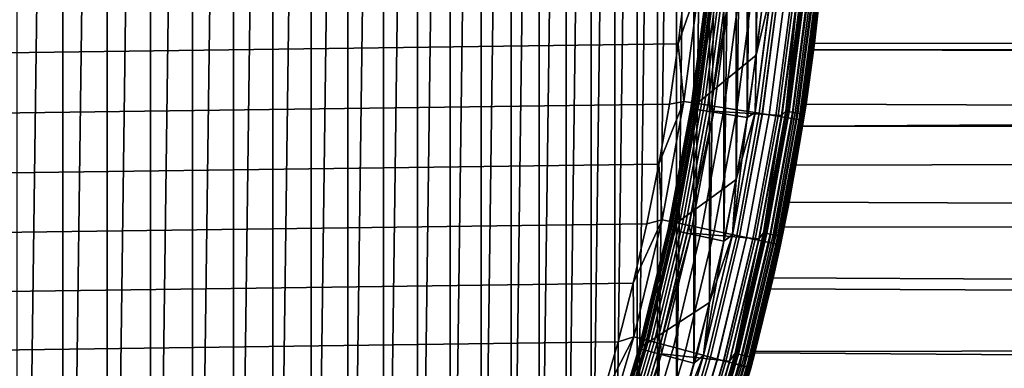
# Model space of a CAD drawing. Header units: metres. Extents: x -22 to 239, y -22 to 22.
# Tile 83 of 256: x 14.27 to 23.02, y -5.57 to -2.47. Entities that reach past the tile are written whole.
import ezdxf

# ---------------------------------------------------------------- set-up
doc = ezdxf.new("R2010")
doc.units = ezdxf.units.M
doc.layers.add('solid_10_151_033_XXX', color=7, linetype='CONTINUOUS')

msp = doc.modelspace()

# ---------------------------------------------------------------- linework, layer by layer
at = {"layer": 'solid_10_151_033_XXX'}
for points in [[(14.245599, -15.429287, 0.8), (14.245575, 15.429309, 0.8), (14.651333, 15.044547, 0.8)], [(14.651355, -15.044525, 0.8), (14.245599, -15.429287, 0.8), (14.651333, 15.044547, 0.8)], [(14.651355, -15.044525, 0.8), (14.651333, 15.044547, 0.8), (15.046642, 14.649181, 0.8)], [(15.046661, -14.649161, 0.8), (14.651355, -15.044525, 0.8), (15.046642, 14.649181, 0.8)], [(15.046661, -14.649161, 0.8), (15.046642, 14.649181, 0.8), (15.43135, 14.243364, 0.8)], [(15.431365, -14.243348, 0.8), (15.046661, -14.649161, 0.8), (15.43135, 14.243364, 0.8)], [(15.431365, -14.243348, 0.8), (15.43135, 14.243364, 0.8), (15.805073, 13.827495, 0.8)], [(15.805086, -13.827479, 0.8), (15.431365, -14.243348, 0.8), (15.805073, 13.827495, 0.8)], [(15.805086, -13.827479, 0.8), (15.805073, 13.827495, 0.8), (16.167583, 13.401836, 0.8)], [(16.167597, -13.401821, 0.8), (15.805086, -13.827479, 0.8), (16.167583, 13.401836, 0.8)], [(16.167597, -13.401821, 0.8), (16.167583, 13.401836, 0.8), (16.518682, 12.966614, 0.8)], [(16.518694, -12.966599, 0.8), (16.167597, -13.401821, 0.8), (16.518682, 12.966614, 0.8)], [(16.518694, -12.966599, 0.8), (16.518682, 12.966614, 0.8), (16.858013, 12.522273, 0.8)], [(16.858023, -12.52226, 0.8), (16.518694, -12.966599, 0.8), (16.858013, 12.522273, 0.8)], [(16.858023, -12.52226, 0.8), (16.858013, 12.522273, 0.8), (17.18544, 12.068995, 0.8)], [(17.185448, -12.068983, 0.8), (16.858023, -12.52226, 0.8), (17.18544, 12.068995, 0.8)], [(17.185448, -12.068983, 0.8), (17.18544, 12.068995, 0.8), (17.500664, 11.607183, 0.8)], [(17.500671, -11.607172, 0.8), (17.185448, -12.068983, 0.8), (17.500664, 11.607183, 0.8)], [(17.500671, -11.607172, 0.8), (17.500664, 11.607183, 0.8), (17.803457, 11.137186, 0.8)], [(17.803465, -11.137174, 0.8), (17.500671, -11.607172, 0.8), (17.803457, 11.137186, 0.8)], [(17.803465, -11.137174, 0.8), (17.803457, 11.137186, 0.8), (18.093668, 10.659227, 0.8)], [(18.093681, -10.659207, 0.8), (17.803465, -11.137174, 0.8), (18.093668, 10.659227, 0.8)], [(18.093681, -10.659207, 0.8), (18.093668, 10.659227, 0.8), (18.370998, 10.173806, 0.8)], [(18.371017, -10.173774, 0.8), (18.093681, -10.659207, 0.8), (18.370998, 10.173806, 0.8)], [(18.371017, -10.173774, 0.8), (18.370998, 10.173806, 0.8), (18.635332, 9.681136, 0.8)], [(18.635355, -9.681092, 0.8), (18.371017, -10.173774, 0.8), (18.635332, 9.681136, 0.8)], [(18.635355, -9.681092, 0.8), (18.635332, 9.681136, 0.8), (18.886459, 9.18159, 0.8)], [(18.886486, -9.181537, 0.8), (18.635355, -9.681092, 0.8), (18.886459, 9.18159, 0.8)], [(18.886486, -9.181537, 0.8), (18.886459, 9.18159, 0.8), (19.124182, 8.675578, 0.8)], [(19.124207, -8.675524, 0.8), (18.886486, -9.181537, 0.8), (19.124182, 8.675578, 0.8)], [(19.124207, -8.675524, 0.8), (19.124182, 8.675578, 0.8), (19.348398, 8.163302, 0.8)], [(19.348417, -8.163254, 0.8), (19.124207, -8.675524, 0.8), (19.348398, 8.163302, 0.8)], [(19.348417, -8.163254, 0.8), (19.348398, 8.163302, 0.8), (19.558882, 7.645262, 0.8)], [(19.558895, -7.645231, 0.8), (19.348417, -8.163254, 0.8), (19.558882, 7.645262, 0.8)], [(19.558895, -7.645231, 0.8), (19.558882, 7.645262, 0.8), (19.755524, 7.121745, 0.8)], [(19.755526, -7.121739, 0.8), (19.558895, -7.645231, 0.8), (19.755524, 7.121745, 0.8)], [(19.755526, -7.121739, 0.8), (19.755524, 7.121745, 0.8), (19.938177, 6.593104, 0.8)], [(19.938168, -6.593128, 0.8), (19.755526, -7.121739, 0.8), (19.938177, 6.593104, 0.8)], [(19.938168, -6.593128, 0.8), (19.938177, 6.593104, 0.8), (20.106642, 6.059941, 0.8)], [(20.10663, -6.059984, 0.8), (19.938168, -6.593128, 0.8), (20.106642, 6.059941, 0.8)], [(20.10663, -6.059984, 0.8), (20.106642, 6.059941, 0.8), (20.260853, 5.522482, 0.8)], [(20.260841, -5.522526, 0.8), (20.10663, -6.059984, 0.8), (20.260853, 5.522482, 0.8)], [(20.260841, -5.522526, 0.8), (20.260853, 5.522482, 0.8), (20.400658, 4.981281, 0.8)], [(20.400652, -4.981305, 0.8), (20.260841, -5.522526, 0.8), (20.400658, 4.981281, 0.8)], [(20.400652, -4.981305, 0.8), (20.400658, 4.981281, 0.8), (20.526003, 4.436569, 0.8)], [(20.526005, -4.436563, 0.8), (20.400652, -4.981305, 0.8), (20.526003, 4.436569, 0.8)], [(20.526005, -4.436563, 0.8), (20.526003, 4.436569, 0.8), (20.636835, 3.888572, 0.8)], [(20.636843, -3.888537, 0.8), (20.526005, -4.436563, 0.8), (20.636835, 3.888572, 0.8)], [(20.636843, -3.888537, 0.8), (20.636835, 3.888572, 0.8), (20.73304, 3.337798, 0.8)], [(20.733049, -3.337749, 0.8), (20.636843, -3.888537, 0.8), (20.73304, 3.337798, 0.8)], [(20.733049, -3.337749, 0.8), (20.73304, 3.337798, 0.8), (20.814575, 2.784503, 0.8)], [(20.814581, -2.784453, 0.8), (20.733049, -3.337749, 0.8), (20.814575, 2.784503, 0.8)], [(20.814581, -2.784453, 0.8), (20.814575, 2.784503, 0.8), (20.881329, 2.229345, 0.8)], [(20.881332, -2.229302, 0.8), (20.814581, -2.784453, 0.8), (20.881329, 2.229345, 0.8)], [(-20.121714, -2.684484, 269.950012), (20.185982, -2.148501, 269.950012), (20.235933, -1.611535, 269.950012), (-20.185984, -2.148493, 269.950012)], [(103.233459, -2.680094, 184.834824), (103.190552, -1.791428, 184.952713), (21.393372, -2.138606, 155.135254), (21.332598, -2.677732, 155.025772)], [(21.2353, -3.363341, 1.3), (21.382221, -2.247362, 1.3), (21.401562, -2.055029, 121.378357), (21.325047, -2.737229, 121.460495)], [(93.459877, -2.514132, 147.675934), (93.65918, -2.636234, 147.769653), (21.325047, -2.737229, 121.460495), (21.401562, -2.055029, 121.378357)], [(93.364143, -2.446065, 147.629715), (93.459877, -2.514132, 147.675934), (21.401562, -2.055029, 121.378357)], [(-20.043135, -3.219131, 269.950012), (20.121714, -2.684492, 269.950012), (20.185982, -2.148501, 269.950012), (-20.121714, -2.684484, 269.950012)], [(20.311926, -2.134869, 269.943604), (20.185982, -2.148501, 269.950012), (20.121714, -2.684492, 269.950012)], [(20.311926, -2.134869, 269.943604), (20.121714, -2.684492, 269.950012), (20.172358, -3.194988, 269.943604)], [(20.311926, -2.134869, 269.943604), (20.172358, -3.194988, 269.943604), (20.295038, -3.214418, 269.924103), (20.435455, -2.147853, 269.924103)], [(20.377867, -2.178369, 212.800003), (20.23304, -3.259881, 212.800003), (20.814581, -2.784465, 212.800003), (20.88133, -2.229312, 212.800003)], [(20.377865, -2.178384, 213.25), (20.233044, -3.259863, 213.25), (20.23304, -3.259881, 212.800003), (20.377867, -2.178369, 212.800003)], [(20.318604, -2.721108, 213.25), (20.239014, -3.260727, 213.25), (20.233044, -3.259863, 213.25), (20.377865, -2.178384, 213.25)], [(20.24761, -3.206907, 213.449997), (20.387699, -2.142833, 213.449997), (20.390148, -2.143091, 213.418716), (20.250044, -3.207292, 213.418716)], [(20.318604, -2.721108, 213.25), (20.383831, -2.179282, 213.25), (20.387699, -2.142833, 213.449997), (20.24761, -3.206907, 213.449997)], [(20.397444, -2.143858, 213.388168), (20.257288, -3.208439, 213.388168), (20.250044, -3.207292, 213.418716), (20.390148, -2.143091, 213.418716)], [(20.257288, -3.208439, 213.388168), (20.397444, -2.143858, 213.388168), (20.409407, -2.145115, 213.359146), (20.269169, -3.210321, 213.359146)], [(20.269169, -3.210321, 213.359146), (20.409407, -2.145115, 213.359146), (20.425741, -2.146832, 213.332367), (20.285393, -3.21289, 213.332367)], [(20.285393, -3.21289, 213.332367), (20.425741, -2.146832, 213.332367), (20.446045, -2.148966, 213.308487), (20.305555, -3.216084, 213.308487)], [(20.435455, -2.147853, 269.924103), (20.295038, -3.214418, 269.924103), (20.41503, -3.233423, 269.891693), (20.556276, -2.160552, 269.891693)], [(20.305555, -3.216084, 213.308487), (20.446045, -2.148966, 213.308487), (20.469816, -2.151464, 213.288101), (20.329165, -3.219823, 213.288101)], [(20.383831, -2.179282, 213.25), (20.318604, -2.721108, 213.25), (20.377865, -2.178384, 213.25)], [(20.329165, -3.219823, 213.288101), (20.469816, -2.151464, 213.288101), (20.496469, -2.154266, 213.271713), (20.355635, -3.224016, 213.271713)], [(20.355635, -3.224016, 213.271713), (20.496469, -2.154266, 213.271713), (20.525347, -2.157301, 213.25972), (20.384314, -3.228558, 213.25972)], [(20.384314, -3.228558, 213.25972), (20.525347, -2.157301, 213.25972), (20.555735, -2.160495, 213.252426), (20.414492, -3.233338, 213.252426)], [(20.414492, -3.233338, 213.252426), (20.555735, -2.160495, 213.252426), (20.583818, -2.19006, 213.25)], [(20.556276, -2.160552, 269.891693), (20.41503, -3.233423, 269.891693), (20.531013, -3.251793, 269.846771), (20.673063, -2.172827, 269.846771)], [(20.673063, -2.172827, 269.846771), (20.531013, -3.251793, 269.846771), (20.641718, -3.269327, 269.789795), (20.784533, -2.184542, 269.789795)], [(20.784533, -2.184542, 269.789795), (20.641718, -3.269327, 269.789795), (20.745928, -3.285832, 269.721405), (20.889463, -2.195571, 269.721405)], [(21.2353, -3.363341, 212.300003), (21.332598, -2.677732, 155.025772), (21.393372, -2.138606, 155.135254), (21.382221, -2.247362, 212.300003)], [(20.414492, -3.233338, 213.252426), (20.583818, -2.19006, 213.25), (20.438229, -3.28159, 213.25)], [(20.583818, -2.19006, 213.25), (21.184404, -2.216066, 213.25), (21.039543, -3.320789, 213.25), (20.438229, -3.28159, 213.25)], [(20.889463, -2.195571, 269.721405), (20.745928, -3.285832, 269.721405), (20.842499, -3.301127, 269.642365), (20.986702, -2.205791, 269.642365)], [(20.949221, -2.201852, 0.804193), (20.805273, -3.295232, 0.804193), (20.814581, -2.784453, 0.8), (20.881332, -2.229302, 0.8)], [(21.013094, -2.208565, 0.816885), (20.86871, -3.305279, 0.816885), (20.805273, -3.295232, 0.804193), (20.949221, -2.201852, 0.804193)], [(20.949865, -2.20192, 212.795715), (20.814581, -2.784465, 212.800003), (20.805914, -3.295333, 212.795715)], [(20.949865, -2.20192, 212.795715), (20.805914, -3.295333, 212.795715), (20.869333, -3.305378, 212.782944), (21.013723, -2.208631, 212.782944)], [(20.949865, -2.20192, 212.795715), (20.88133, -2.229312, 212.800003), (20.814581, -2.784465, 212.800003)], [(20.986702, -2.205791, 269.642365), (20.842499, -3.301127, 269.642365), (20.93037, -3.315045, 269.553528), (21.075182, -2.215091, 269.553528)], [(21.074772, -2.215048, 0.83786), (20.929964, -3.314981, 0.83786), (20.86871, -3.305279, 0.816885), (21.013094, -2.208565, 0.816885)], [(21.013723, -2.208631, 212.782944), (20.869333, -3.305378, 212.782944), (20.930561, -3.315075, 212.761887), (21.075373, -2.215111, 212.761887)], [(21.133196, -2.221188, 0.866758), (20.987986, -3.32417, 0.866758), (20.929964, -3.314981, 0.83786), (21.074772, -2.215048, 0.83786)], [(21.075182, -2.215091, 269.553528), (20.93037, -3.315045, 269.553528), (21.008577, -3.327432, 269.455841), (21.153929, -2.223367, 269.455841)], [(21.075373, -2.215111, 212.761887), (20.930561, -3.315075, 212.761887), (20.988544, -3.324259, 212.73291), (21.133759, -2.221248, 212.73291)], [(21.187363, -2.226882, 0.903084), (21.04178, -3.332691, 0.903084), (20.987986, -3.32417, 0.866758), (21.133196, -2.221188, 0.866758)], [(21.133759, -2.221248, 212.73291), (20.988544, -3.324259, 212.73291), (21.042294, -3.332772, 212.696518), (21.18788, -2.226936, 212.696518)], [(21.153929, -2.223367, 269.455841), (21.008577, -3.327432, 269.455841), (21.076262, -3.338152, 269.350433), (21.222082, -2.230531, 269.350433)], [(21.077187, -3.282684, 213.252457), (21.039543, -3.320789, 213.25), (21.184404, -2.216066, 213.25)], [(21.236345, -2.23203, 0.946215), (21.090427, -3.340395, 0.946215), (21.04178, -3.332691, 0.903084), (21.187363, -2.226882, 0.903084)], [(21.18788, -2.226936, 212.696518), (21.042294, -3.332772, 212.696518), (21.090883, -3.340468, 212.65332), (21.236807, -2.232078, 212.65332)], [(21.222082, -2.230531, 269.350433), (21.076262, -3.338152, 269.350433), (21.132679, -3.347088, 269.238434), (21.278891, -2.236502, 269.238434)], [(21.218229, -2.193304, 213.252457), (21.077187, -3.282684, 213.252457), (21.184404, -2.216066, 213.25)], [(21.248613, -2.196445, 213.259796), (21.107368, -3.287385, 213.259796), (21.077187, -3.282684, 213.252457), (21.218229, -2.193304, 213.252457)], [(21.279305, -2.236545, 0.995412), (21.133091, -3.347153, 0.995412), (21.090427, -3.340395, 0.946215), (21.236345, -2.23203, 0.946215)], [(21.236807, -2.232078, 212.65332), (21.090883, -3.340468, 212.65332), (21.133484, -3.347215, 212.604065), (21.279701, -2.236587, 212.604065)], [(21.277479, -2.199429, 213.27182), (21.136044, -3.291851, 213.27182), (21.107368, -3.287385, 213.259796), (21.248613, -2.196445, 213.259796)], [(21.278891, -2.236502, 269.238434), (21.132679, -3.347088, 269.238434), (21.177214, -3.354141, 269.121063), (21.323732, -2.241215, 269.121063)], [(21.315502, -2.24035, 1.04983), (21.169041, -3.352847, 1.04983), (21.133091, -3.347153, 0.995412), (21.279305, -2.236545, 0.995412)], [(21.279701, -2.236587, 212.604065), (21.133484, -3.347215, 212.604065), (21.169363, -3.352898, 212.549606), (21.315828, -2.240384, 212.549606)], [(21.304117, -2.202182, 213.288254), (21.162504, -3.295972, 213.288254), (21.136044, -3.291851, 213.27182), (21.277479, -2.199429, 213.27182)], [(21.327868, -2.204638, 213.30867), (21.186096, -3.299646, 213.30867), (21.162504, -3.295972, 213.288254), (21.304117, -2.202182, 213.288254)], [(21.344318, -2.243378, 1.108537), (21.197659, -3.357379, 1.108537), (21.169041, -3.352847, 1.04983), (21.315502, -2.24035, 1.04983)], [(21.315828, -2.240384, 212.549606), (21.169363, -3.352898, 212.549606), (21.197905, -3.357418, 212.49086), (21.344568, -2.243404, 212.49086)], [(21.323732, -2.241215, 269.121063), (21.177214, -3.354141, 269.121063), (21.209373, -3.359235, 268.999603), (21.356115, -2.244618, 268.999603)], [(21.348145, -2.206733, 213.332565), (21.20624, -3.302783, 213.332565), (21.186096, -3.299646, 213.30867), (21.327868, -2.204638, 213.30867)], [(21.365261, -2.245579, 1.170527), (21.218454, -3.360673, 1.170527), (21.197659, -3.357379, 1.108537), (21.344318, -2.243378, 1.108537)], [(21.344568, -2.243404, 212.49086), (21.197905, -3.357418, 212.49086), (21.218622, -3.3607, 212.428833), (21.365429, -2.245597, 212.428833)], [(21.364449, -2.208419, 213.359375), (21.222435, -3.305306, 213.359375), (21.20624, -3.302783, 213.332565), (21.348145, -2.206733, 213.332565)], [(21.356115, -2.244618, 268.999603), (21.209373, -3.359235, 268.999603), (21.228807, -3.362313, 268.875427), (21.375683, -2.246675, 268.875427)], [(21.377966, -2.246915, 1.234737), (21.231075, -3.362672, 1.234737), (21.218454, -3.360673, 1.170527), (21.365261, -2.245579, 1.170527)], [(21.365429, -2.245597, 212.428833), (21.218622, -3.3607, 212.428833), (21.231159, -3.362685, 212.364609), (21.378052, -2.246924, 212.364609)], [(21.376377, -2.209652, 213.388412), (21.234285, -3.307152, 213.388412), (21.222435, -3.305306, 213.359375), (21.364449, -2.208419, 213.359375)], [(21.375683, -2.246675, 268.875427), (21.228807, -3.362313, 268.875427), (21.235298, -3.363343, 268.75), (21.382221, -2.247363, 268.75)], [(21.231075, -3.362672, 1.234737), (21.377966, -2.246915, 1.234737), (21.382221, -2.247362, 1.3), (21.2353, -3.363341, 1.3)], [(21.378052, -2.246924, 212.364609), (21.231159, -3.362685, 212.364609), (21.2353, -3.363341, 212.300003), (21.382221, -2.247362, 212.300003)], [(21.383636, -2.210402, 213.418961), (21.241495, -3.308275, 213.418961), (21.234285, -3.307152, 213.388412), (21.376377, -2.209652, 213.388412)], [(21.2353, -3.363341, 213.449997), (21.382221, -2.247362, 213.449997), (21.382221, -2.247363, 268.75), (21.235298, -3.363343, 268.75)], [(21.241495, -3.308275, 213.418961), (21.382221, -2.247362, 213.449997), (21.2353, -3.363341, 213.449997)], [(21.383636, -2.210402, 213.418961), (21.382221, -2.247362, 213.449997), (21.241495, -3.308275, 213.418961)], [(-19.950294, -3.751749, 269.950012), (20.043133, -3.219141, 269.950012), (20.121714, -2.684492, 269.950012), (-20.043135, -3.219131, 269.950012)], [(20.172358, -3.194988, 269.943604), (20.121714, -2.684492, 269.950012), (20.043133, -3.219141, 269.950012)], [(21.2353, -3.363341, 212.300003), (21.257639, -3.219128, 154.890457), (21.332598, -2.677732, 155.025772)], [(103.29335, -3.560327, 184.670288), (103.233459, -2.680094, 184.834824), (21.332598, -2.677732, 155.025772), (21.257639, -3.219128, 154.890457)], [(93.65918, -2.636234, 147.769653), (93.868057, -2.739147, 147.864349), (21.325047, -2.737229, 121.460495)], [(20.23304, -3.259881, 212.800003), (20.733047, -3.337761, 212.800003), (20.814581, -2.784465, 212.800003)], [(20.318604, -2.721108, 213.25), (20.24761, -3.206907, 213.449997), (20.239014, -3.260727, 213.25)], [(20.805914, -3.295333, 212.795715), (20.814581, -2.784465, 212.800003), (20.733047, -3.337761, 212.800003)], [(20.805273, -3.295232, 0.804193), (20.733049, -3.337749, 0.8), (20.814581, -2.784453, 0.8)], [(21.2353, -3.363341, 1.3), (21.325047, -2.737229, 121.460495), (21.226833, -3.416362, 121.566399)], [(94.53582, -2.926405, 148.143234), (94.767319, -2.947364, 148.231659), (21.226833, -3.416362, 121.566399), (21.325047, -2.737229, 121.460495)], [(94.307785, -2.884572, 148.052017), (94.53582, -2.926405, 148.143234), (21.325047, -2.737229, 121.460495)], [(94.084595, -2.822016, 147.958725), (94.307785, -2.884572, 148.052017), (21.325047, -2.737229, 121.460495)], [(93.868057, -2.739147, 147.864349), (94.084595, -2.822016, 147.958725), (21.325047, -2.737229, 121.460495)], [(94.767319, -2.947364, 148.231659), (113.963585, -3.560327, 155.35405), (21.226833, -3.416362, 121.566399)], [(-19.843266, -4.281913, 269.950012), (19.950293, -3.751758, 269.950012), (20.043133, -3.219141, 269.950012), (-19.950294, -3.751749, 269.950012)], [(20.172358, -3.194988, 269.943604), (20.043133, -3.219141, 269.950012), (19.950293, -3.751758, 269.950012)], [(20.172358, -3.194988, 269.943604), (19.950293, -3.751758, 269.950012), (19.977501, -4.246349, 269.943604)], [(20.172358, -3.194988, 269.943604), (19.977501, -4.246349, 269.943604), (20.098995, -4.272173, 269.924103), (20.295038, -3.214418, 269.924103)], [(20.052027, -4.26219, 213.449997), (20.24761, -3.206907, 213.449997), (20.250044, -3.207292, 213.418716), (20.054434, -4.262702, 213.418716)], [(20.145071, -3.798164, 213.25), (20.239014, -3.260727, 213.25), (20.24761, -3.206907, 213.449997), (20.052027, -4.26219, 213.449997)], [(20.257288, -3.208439, 213.388168), (20.061609, -4.264227, 213.388168), (20.054434, -4.262702, 213.418716), (20.250044, -3.207292, 213.418716)], [(20.061609, -4.264227, 213.388168), (20.257288, -3.208439, 213.388168), (20.269169, -3.210321, 213.359146), (20.073376, -4.266728, 213.359146)], [(20.073376, -4.266728, 213.359146), (20.269169, -3.210321, 213.359146), (20.285393, -3.21289, 213.332367), (20.089441, -4.270143, 213.332367)], [(20.089441, -4.270143, 213.332367), (20.285393, -3.21289, 213.332367), (20.305555, -3.216084, 213.308487), (20.109411, -4.274387, 213.308487)], [(20.295038, -3.214418, 269.924103), (20.098995, -4.272173, 269.924103), (20.217827, -4.297432, 269.891693), (20.41503, -3.233423, 269.891693)], [(20.109411, -4.274387, 213.308487), (20.305555, -3.216084, 213.308487), (20.329165, -3.219823, 213.288101), (20.132792, -4.279357, 213.288101)], [(20.132792, -4.279357, 213.288101), (20.329165, -3.219823, 213.288101), (20.355635, -3.224016, 213.271713), (20.159006, -4.284929, 213.271713)], [(20.159006, -4.284929, 213.271713), (20.355635, -3.224016, 213.271713), (20.384314, -3.228558, 213.25972), (20.187407, -4.290966, 213.25972)], [(20.187407, -4.290966, 213.25972), (20.384314, -3.228558, 213.25972), (20.414492, -3.233338, 213.252426), (20.217295, -4.297319, 213.252426)], [(20.217295, -4.297319, 213.252426), (20.414492, -3.233338, 213.252426), (20.438229, -3.28159, 213.25)], [(20.41503, -3.233423, 269.891693), (20.217827, -4.297432, 269.891693), (20.332691, -4.321847, 269.846771), (20.531013, -3.251793, 269.846771)], [(21.030174, -4.470102, 212.300003), (21.168144, -3.762935, 154.72847), (21.257639, -3.219128, 154.890457), (21.2353, -3.363341, 212.300003)], [(103.29335, -3.560327, 184.670288), (21.257639, -3.219128, 154.890457), (21.168144, -3.762935, 154.72847)], [(20.23304, -3.259881, 212.800003), (20.030876, -4.332069, 212.800003), (20.636841, -3.888546, 212.800003), (20.733047, -3.337761, 212.800003)], [(20.139097, -3.797302, 213.25), (20.03088, -4.332048, 213.25), (20.030876, -4.332069, 212.800003), (20.23304, -3.259881, 212.800003)], [(20.233044, -3.259863, 213.25), (20.139097, -3.797302, 213.25), (20.23304, -3.259881, 212.800003)], [(20.239014, -3.260727, 213.25), (20.145071, -3.798164, 213.25), (20.139097, -3.797302, 213.25), (20.233044, -3.259863, 213.25)], [(20.217295, -4.297319, 213.252426), (20.438229, -3.28159, 213.25), (20.234489, -4.365248, 213.25)], [(20.438229, -3.28159, 213.25), (21.039543, -3.320789, 213.25), (20.836807, -4.417855, 213.25), (20.234489, -4.365248, 213.25)], [(20.531013, -3.251793, 269.846771), (20.332691, -4.321847, 269.846771), (20.442327, -4.34515, 269.789795), (20.641718, -3.269327, 269.789795)], [(20.641718, -3.269327, 269.789795), (20.442327, -4.34515, 269.789795), (20.54553, -4.367087, 269.721405), (20.745928, -3.285832, 269.721405)], [(20.745928, -3.285832, 269.721405), (20.54553, -4.367087, 269.721405), (20.641167, -4.387415, 269.642365), (20.842499, -3.301127, 269.642365)], [(20.805273, -3.295232, 0.804193), (20.604301, -4.37958, 0.804193), (20.733049, -3.337749, 0.8)], [(20.86871, -3.305279, 0.816885), (20.667124, -4.392933, 0.816885), (20.604301, -4.37958, 0.804193), (20.805273, -3.295232, 0.804193)], [(20.805914, -3.295333, 212.795715), (20.636841, -3.888546, 212.800003), (20.604937, -4.379714, 212.795715)], [(20.805914, -3.295333, 212.795715), (20.604937, -4.379714, 212.795715), (20.667744, -4.393064, 212.782944), (20.869333, -3.305378, 212.782944)], [(20.805914, -3.295333, 212.795715), (20.733047, -3.337761, 212.800003), (20.636841, -3.888546, 212.800003)], [(20.842499, -3.301127, 269.642365), (20.641167, -4.387415, 269.642365), (20.728189, -4.405912, 269.553528), (20.93037, -3.315045, 269.553528)], [(20.929964, -3.314981, 0.83786), (20.727787, -4.405827, 0.83786), (20.667124, -4.392933, 0.816885), (20.86871, -3.305279, 0.816885)], [(20.869333, -3.305378, 212.782944), (20.667744, -4.393064, 212.782944), (20.728378, -4.405953, 212.761887), (20.930561, -3.315075, 212.761887)], [(20.987986, -3.32417, 0.866758), (20.785248, -4.418041, 0.866758), (20.727787, -4.405827, 0.83786), (20.929964, -3.314981, 0.83786)], [(20.93037, -3.315045, 269.553528), (20.728189, -4.405912, 269.553528), (20.805641, -4.422375, 269.455841), (21.008577, -3.327432, 269.455841)], [(20.930561, -3.315075, 212.761887), (20.728378, -4.405953, 212.761887), (20.785803, -4.418159, 212.73291), (20.988544, -3.324259, 212.73291)], [(21.04178, -3.332691, 0.903084), (20.838524, -4.429365, 0.903084), (20.785248, -4.418041, 0.866758), (20.987986, -3.32417, 0.866758)], [(20.988544, -3.324259, 212.73291), (20.785803, -4.418159, 212.73291), (20.839031, -4.429473, 212.696518), (21.042294, -3.332772, 212.696518)], [(20.880251, -4.363359, 213.252457), (20.836807, -4.417855, 213.25), (21.039543, -3.320789, 213.25)], [(21.077187, -3.282684, 213.252457), (20.880251, -4.363359, 213.252457), (21.039543, -3.320789, 213.25)], [(21.107368, -3.287385, 213.259796), (20.910152, -4.369607, 213.259796), (20.880251, -4.363359, 213.252457), (21.077187, -3.282684, 213.252457)], [(21.136044, -3.291851, 213.27182), (20.938559, -4.375544, 213.27182), (20.910152, -4.369607, 213.259796), (21.107368, -3.287385, 213.259796)], [(21.162504, -3.295972, 213.288254), (20.964771, -4.381021, 213.288254), (20.938559, -4.375544, 213.27182), (21.136044, -3.291851, 213.27182)], [(21.186096, -3.299646, 213.30867), (20.988144, -4.385905, 213.30867), (20.964771, -4.381021, 213.288254), (21.162504, -3.295972, 213.288254)], [(21.20624, -3.302783, 213.332565), (21.008099, -4.390075, 213.332565), (20.988144, -4.385905, 213.30867), (21.186096, -3.299646, 213.30867)], [(21.222435, -3.305306, 213.359375), (21.024143, -4.393428, 213.359375), (21.008099, -4.390075, 213.332565), (21.20624, -3.302783, 213.332565)], [(21.234285, -3.307152, 213.388412), (21.035881, -4.395881, 213.388412), (21.024143, -4.393428, 213.359375), (21.222435, -3.305306, 213.359375)], [(21.241495, -3.308275, 213.418961), (21.043026, -4.397374, 213.418961), (21.035881, -4.395881, 213.388412), (21.234285, -3.307152, 213.388412)], [(21.241495, -3.308275, 213.418961), (21.2353, -3.363341, 213.449997), (21.043026, -4.397374, 213.418961)], [(20.604301, -4.37958, 0.804193), (20.636843, -3.888537, 0.8), (20.733049, -3.337749, 0.8)], [(21.008577, -3.327432, 269.455841), (20.805641, -4.422375, 269.455841), (20.872671, -4.436623, 269.350433), (21.076262, -3.338152, 269.350433)], [(21.090427, -3.340395, 0.946215), (20.8867, -4.439605, 0.946215), (20.838524, -4.429365, 0.903084), (21.04178, -3.332691, 0.903084)], [(21.042294, -3.332772, 212.696518), (20.839031, -4.429473, 212.696518), (20.887154, -4.439702, 212.65332), (21.090883, -3.340468, 212.65332)], [(21.076262, -3.338152, 269.350433), (20.872671, -4.436623, 269.350433), (20.928545, -4.4485, 269.238434), (21.132679, -3.347088, 269.238434)], [(21.133091, -3.347153, 0.995412), (20.928951, -4.448586, 0.995412), (20.8867, -4.439605, 0.946215), (21.090427, -3.340395, 0.946215)], [(21.090883, -3.340468, 212.65332), (20.887154, -4.439702, 212.65332), (20.929342, -4.448669, 212.604065), (21.133484, -3.347215, 212.604065)], [(21.132679, -3.347088, 269.238434), (20.928545, -4.4485, 269.238434), (20.972649, -4.457874, 269.121063), (21.177214, -3.354141, 269.121063)], [(21.169041, -3.352847, 1.04983), (20.964554, -4.456153, 1.04983), (20.928951, -4.448586, 0.995412), (21.133091, -3.347153, 0.995412)], [(21.133484, -3.347215, 212.604065), (20.929342, -4.448669, 212.604065), (20.964874, -4.456222, 212.549606), (21.169363, -3.352898, 212.549606)], [(21.197659, -3.357379, 1.108537), (20.992895, -4.462178, 1.108537), (20.964554, -4.456153, 1.04983), (21.169041, -3.352847, 1.04983)], [(21.169363, -3.352898, 212.549606), (20.964874, -4.456222, 212.549606), (20.993141, -4.46223, 212.49086), (21.197905, -3.357418, 212.49086)], [(21.177214, -3.354141, 269.121063), (20.972649, -4.457874, 269.121063), (21.004498, -4.464644, 268.999603), (21.209373, -3.359235, 268.999603)], [(21.218454, -3.360673, 1.170527), (21.013493, -4.466556, 1.170527), (20.992895, -4.462178, 1.108537), (21.197659, -3.357379, 1.108537)], [(21.197905, -3.357418, 212.49086), (20.993141, -4.46223, 212.49086), (21.013657, -4.466591, 212.428833), (21.218622, -3.3607, 212.428833)], [(21.209373, -3.359235, 268.999603), (21.004498, -4.464644, 268.999603), (21.023743, -4.468735, 268.875427), (21.228807, -3.362313, 268.875427)], [(21.231075, -3.362672, 1.234737), (21.02599, -4.469212, 1.234737), (21.013493, -4.466556, 1.170527), (21.218454, -3.360673, 1.170527)], [(21.218622, -3.3607, 212.428833), (21.013657, -4.466591, 212.428833), (21.026072, -4.46923, 212.364609), (21.231159, -3.362685, 212.364609)], [(21.228807, -3.362313, 268.875427), (21.023743, -4.468735, 268.875427), (21.030172, -4.470104, 268.75), (21.235298, -3.363343, 268.75)], [(21.02599, -4.469212, 1.234737), (21.231075, -3.362672, 1.234737), (21.2353, -3.363341, 1.3), (21.030174, -4.470102, 1.3)], [(21.231159, -3.362685, 212.364609), (21.026072, -4.46923, 212.364609), (21.030174, -4.470102, 212.300003), (21.2353, -3.363341, 212.300003)], [(21.030174, -4.470101, 213.449997), (21.2353, -3.363341, 213.449997), (21.235298, -3.363343, 268.75), (21.030172, -4.470104, 268.75)], [(21.030174, -4.470102, 1.3), (21.2353, -3.363341, 1.3), (21.226833, -3.416362, 121.566399), (21.107033, -4.091839, 121.696342)], [(21.043026, -4.397374, 213.418961), (21.2353, -3.363341, 213.449997), (21.030174, -4.470101, 213.449997)], [(113.886917, -4.429359, 155.564697), (21.107033, -4.091839, 121.696342), (21.226833, -3.416362, 121.566399), (113.963585, -3.560327, 155.35405)], [(103.370018, -4.429359, 184.459641), (103.29335, -3.560327, 184.670288), (21.168144, -3.762935, 154.72847), (21.063515, -4.310264, 154.538513)], [(-19.722105, -4.809213, 269.950012), (19.843264, -4.281922, 269.950012), (19.950293, -3.751758, 269.950012), (-19.843266, -4.281913, 269.950012)], [(19.977501, -4.246349, 269.943604), (19.950293, -3.751758, 269.950012), (19.843264, -4.281922, 269.950012)], [(21.030174, -4.470102, 212.300003), (21.063515, -4.310264, 154.538513), (21.168144, -3.762935, 154.72847)], [(20.145071, -3.798164, 213.25), (20.036821, -4.333097, 213.25), (20.03088, -4.332048, 213.25), (20.139097, -3.797302, 213.25)], [(20.145071, -3.798164, 213.25), (20.052027, -4.26219, 213.449997), (20.036821, -4.333097, 213.25)], [(20.030876, -4.332069, 212.800003), (20.526005, -4.436566, 212.800003), (20.636841, -3.888546, 212.800003)], [(20.604301, -4.37958, 0.804193), (20.526005, -4.436563, 0.8), (20.636843, -3.888537, 0.8)], [(20.604937, -4.379714, 212.795715), (20.636841, -3.888546, 212.800003), (20.526005, -4.436566, 212.800003)], [(21.030174, -4.470102, 1.3), (21.107033, -4.091839, 121.696342), (20.965651, -4.763556, 121.850792)], [(113.793701, -5.284454, 155.820801), (20.965651, -4.763556, 121.850792), (21.107033, -4.091839, 121.696342), (113.886917, -4.429359, 155.564697)], [(-19.586971, -5.332962, 269.950012), (19.722103, -4.809221, 269.950012), (19.843264, -4.281922, 269.950012), (-19.722105, -4.809213, 269.950012)], [(19.977501, -4.246349, 269.943604), (19.843264, -4.281922, 269.950012), (19.722103, -4.809221, 269.950012)], [(19.977501, -4.246349, 269.943604), (19.722103, -4.809221, 269.950012), (19.727884, -5.286071, 269.943604)], [(19.977501, -4.246349, 269.943604), (19.727884, -5.286071, 269.943604), (19.847862, -5.318219, 269.924103), (20.098995, -4.272173, 269.924103)], [(19.801479, -5.30579, 213.449997), (20.052027, -4.26219, 213.449997), (20.054434, -4.262702, 213.418716), (19.803858, -5.306428, 213.418716)], [(19.914293, -4.865272, 213.25), (20.036821, -4.333097, 213.25), (20.052027, -4.26219, 213.449997), (19.801479, -5.30579, 213.449997)], [(20.061609, -4.264227, 213.388168), (19.810944, -5.308326, 213.388168), (19.803858, -5.306428, 213.418716), (20.054434, -4.262702, 213.418716)], [(19.810944, -5.308326, 213.388168), (20.061609, -4.264227, 213.388168), (20.073376, -4.266728, 213.359146), (19.822563, -5.31144, 213.359146)], [(19.822563, -5.31144, 213.359146), (20.073376, -4.266728, 213.359146), (20.089441, -4.270143, 213.332367), (19.838428, -5.315691, 213.332367)], [(19.838428, -5.315691, 213.332367), (20.089441, -4.270143, 213.332367), (20.109411, -4.274387, 213.308487), (19.858149, -5.320975, 213.308487)], [(20.098995, -4.272173, 269.924103), (19.847862, -5.318219, 269.924103), (19.96521, -5.349662, 269.891693), (20.217827, -4.297432, 269.891693)], [(19.858149, -5.320975, 213.308487), (20.109411, -4.274387, 213.308487), (20.132792, -4.279357, 213.288101), (19.881235, -5.327161, 213.288101)], [(19.881235, -5.327161, 213.288101), (20.132792, -4.279357, 213.288101), (20.159006, -4.284929, 213.271713), (19.907124, -5.334097, 213.271713)], [(19.907124, -5.334097, 213.271713), (20.159006, -4.284929, 213.271713), (20.187407, -4.290966, 213.25972), (19.935169, -5.341612, 213.25972)], [(20.03088, -4.332048, 213.25), (19.771925, -5.392009, 213.25), (19.77191, -5.392065, 212.800003), (20.030876, -4.332069, 212.800003)], [(20.030876, -4.332069, 212.800003), (19.77191, -5.392065, 212.800003), (20.400652, -4.981301, 212.800003), (20.526005, -4.436566, 212.800003)], [(19.914293, -4.865272, 213.25), (19.777672, -5.393844, 213.25), (19.771925, -5.392009, 213.25), (20.03088, -4.332048, 213.25)], [(20.036821, -4.333097, 213.25), (19.914293, -4.865272, 213.25), (20.03088, -4.332048, 213.25)], [(19.935169, -5.341612, 213.25972), (20.187407, -4.290966, 213.25972), (20.217295, -4.297319, 213.252426), (19.964684, -5.349521, 213.252426)], [(19.964684, -5.349521, 213.252426), (20.217295, -4.297319, 213.252426), (20.234489, -4.365248, 213.25)], [(19.964684, -5.349521, 213.252426), (20.234489, -4.365248, 213.25), (19.973186, -5.437066, 213.25)], [(20.217827, -4.297432, 269.891693), (19.96521, -5.349662, 269.891693), (20.078638, -5.380055, 269.846771), (20.332691, -4.321847, 269.846771)], [(20.234489, -4.365248, 213.25), (20.836807, -4.417855, 213.25), (20.576748, -5.503391, 213.25), (19.973186, -5.437066, 213.25)], [(20.332691, -4.321847, 269.846771), (20.078638, -5.380055, 269.846771), (20.186903, -5.409064, 269.789795), (20.442327, -4.34515, 269.789795)], [(20.442327, -4.34515, 269.789795), (20.186903, -5.409064, 269.789795), (20.288816, -5.436372, 269.721405), (20.54553, -4.367087, 269.721405)], [(20.54553, -4.367087, 269.721405), (20.288816, -5.436372, 269.721405), (20.383259, -5.461678, 269.642365), (20.641167, -4.387415, 269.642365)], [(20.880251, -4.363359, 213.252457), (20.627945, -5.432463, 213.252457), (20.836807, -4.417855, 213.25)], [(20.910152, -4.369607, 213.259796), (20.657486, -5.440242, 213.259796), (20.627945, -5.432463, 213.252457), (20.880251, -4.363359, 213.252457)], [(20.938559, -4.375544, 213.27182), (20.685549, -5.447633, 213.27182), (20.657486, -5.440242, 213.259796), (20.910152, -4.369607, 213.259796)], [(20.964771, -4.381021, 213.288254), (20.711445, -5.454453, 213.288254), (20.685549, -5.447633, 213.27182), (20.938559, -4.375544, 213.27182)], [(20.767405, -5.56461, 212.300003), (20.943071, -4.861866, 154.319016), (21.063515, -4.310264, 154.538513), (21.030174, -4.470102, 212.300003)], [(103.463234, -5.284454, 184.203537), (103.370018, -4.429359, 184.459641), (21.063515, -4.310264, 154.538513), (20.943071, -4.861866, 154.319016)], [(20.604301, -4.37958, 0.804193), (20.346855, -5.451923, 0.804193), (20.526005, -4.436563, 0.8)], [(20.667124, -4.392933, 0.816885), (20.408894, -5.468546, 0.816885), (20.346855, -5.451923, 0.804193), (20.604301, -4.37958, 0.804193)], [(20.346855, -5.451923, 0.804193), (20.400652, -4.981305, 0.8), (20.526005, -4.436563, 0.8)], [(20.604937, -4.379714, 212.795715), (20.400652, -4.981301, 212.800003), (20.347481, -5.452091, 212.795715)], [(20.604937, -4.379714, 212.795715), (20.347481, -5.452091, 212.795715), (20.409504, -5.46871, 212.782944), (20.667744, -4.393064, 212.782944)], [(20.641167, -4.387415, 269.642365), (20.383259, -5.461678, 269.642365), (20.469194, -5.484704, 269.553528), (20.728189, -4.405912, 269.553528)], [(20.604937, -4.379714, 212.795715), (20.526005, -4.436566, 212.800003), (20.400652, -4.981301, 212.800003)], [(20.727787, -4.405827, 0.83786), (20.468798, -5.484598, 0.83786), (20.408894, -5.468546, 0.816885), (20.667124, -4.392933, 0.816885)], [(20.667744, -4.393064, 212.782944), (20.409504, -5.46871, 212.782944), (20.469381, -5.484754, 212.761887), (20.728378, -4.405953, 212.761887)], [(20.785248, -4.418041, 0.866758), (20.525541, -5.499802, 0.866758), (20.468798, -5.484598, 0.83786), (20.727787, -4.405827, 0.83786)], [(20.728189, -4.405912, 269.553528), (20.469194, -5.484704, 269.553528), (20.545677, -5.505198, 269.455841), (20.805641, -4.422375, 269.455841)], [(20.728378, -4.405953, 212.761887), (20.469381, -5.484754, 212.761887), (20.526089, -5.499949, 212.73291), (20.785803, -4.418159, 212.73291)], [(20.838524, -4.429365, 0.903084), (20.57815, -5.513899, 0.903084), (20.525541, -5.499802, 0.866758), (20.785248, -4.418041, 0.866758)], [(20.785803, -4.418159, 212.73291), (20.526089, -5.499949, 212.73291), (20.578651, -5.514033, 212.696518), (20.839031, -4.429473, 212.696518)], [(20.805641, -4.422375, 269.455841), (20.545677, -5.505198, 269.455841), (20.611872, -5.522934, 269.350433), (20.872671, -4.436623, 269.350433)], [(20.627945, -5.432463, 213.252457), (20.576748, -5.503391, 213.25), (20.836807, -4.417855, 213.25)], [(20.8867, -4.439605, 0.946215), (20.625725, -5.526647, 0.946215), (20.57815, -5.513899, 0.903084), (20.838524, -4.429365, 0.903084)], [(20.839031, -4.429473, 212.696518), (20.578651, -5.514033, 212.696518), (20.626173, -5.526766, 212.65332), (20.887154, -4.439702, 212.65332)], [(20.872671, -4.436623, 269.350433), (20.611872, -5.522934, 269.350433), (20.667048, -5.537718, 269.238434), (20.928545, -4.4485, 269.238434)], [(20.928951, -4.448586, 0.995412), (20.667448, -5.537826, 0.995412), (20.625725, -5.526647, 0.946215), (20.8867, -4.439605, 0.946215)], [(20.887154, -4.439702, 212.65332), (20.626173, -5.526766, 212.65332), (20.667833, -5.537929, 212.604065), (20.929342, -4.448669, 212.604065)], [(20.928545, -4.4485, 269.238434), (20.667048, -5.537718, 269.238434), (20.7106, -5.549388, 269.121063), (20.972649, -4.457874, 269.121063)], [(20.964554, -4.456153, 1.04983), (20.702606, -5.547246, 1.04983), (20.667448, -5.537826, 0.995412), (20.928951, -4.448586, 0.995412)], [(20.929342, -4.448669, 212.604065), (20.667833, -5.537929, 212.604065), (20.702921, -5.547331, 212.549606), (20.964874, -4.456222, 212.549606)], [(20.992895, -4.462178, 1.108537), (20.730593, -5.554746, 1.108537), (20.702606, -5.547246, 1.04983), (20.964554, -4.456153, 1.04983)], [(20.964874, -4.456222, 212.549606), (20.702921, -5.547331, 212.549606), (20.730835, -5.554811, 212.49086), (20.993141, -4.46223, 212.49086)], [(20.972649, -4.457874, 269.121063), (20.7106, -5.549388, 269.121063), (20.74205, -5.557816, 268.999603), (21.004498, -4.464644, 268.999603)], [(20.988144, -4.385905, 213.30867), (20.734535, -5.460534, 213.30867), (20.711445, -5.454453, 213.288254), (20.964771, -4.381021, 213.288254)], [(21.013493, -4.466556, 1.170527), (20.750933, -5.560195, 1.170527), (20.730593, -5.554746, 1.108537), (20.992895, -4.462178, 1.108537)], [(20.993141, -4.46223, 212.49086), (20.730835, -5.554811, 212.49086), (20.751095, -5.560239, 212.428833), (21.013657, -4.466591, 212.428833)], [(21.008099, -4.390075, 213.332565), (20.754248, -5.465725, 213.332565), (20.734535, -5.460534, 213.30867), (20.988144, -4.385905, 213.30867)], [(21.024143, -4.393428, 213.359375), (20.7701, -5.469899, 213.359375), (20.754248, -5.465725, 213.332565), (21.008099, -4.390075, 213.332565)], [(21.035881, -4.395881, 213.388412), (20.781696, -5.472953, 213.388412), (20.7701, -5.469899, 213.359375), (21.024143, -4.393428, 213.359375)], [(21.043026, -4.397374, 213.418961), (20.788754, -5.474812, 213.418961), (20.781696, -5.472953, 213.388412), (21.035881, -4.395881, 213.388412)], [(21.043026, -4.397374, 213.418961), (21.030174, -4.470101, 213.449997), (20.788754, -5.474812, 213.418961)], [(21.004498, -4.464644, 268.999603), (20.74205, -5.557816, 268.999603), (20.761055, -5.562908, 268.875427), (21.023743, -4.468735, 268.875427)], [(21.02599, -4.469212, 1.234737), (20.763273, -5.563502, 1.234737), (20.750933, -5.560195, 1.170527), (21.013493, -4.466556, 1.170527)], [(21.013657, -4.466591, 212.428833), (20.751095, -5.560239, 212.428833), (20.763355, -5.563524, 212.364609), (21.026072, -4.46923, 212.364609)], [(21.023743, -4.468735, 268.875427), (20.761055, -5.562908, 268.875427), (20.767405, -5.564612, 268.75), (21.030172, -4.470104, 268.75)], [(20.763273, -5.563502, 1.234737), (21.02599, -4.469212, 1.234737), (21.030174, -4.470102, 1.3), (20.767405, -5.56461, 1.3)], [(21.026072, -4.46923, 212.364609), (20.763355, -5.563524, 212.364609), (20.767405, -5.56461, 212.300003), (21.030174, -4.470102, 212.300003)], [(20.767405, -5.564609, 213.449997), (21.030174, -4.470101, 213.449997), (21.030172, -4.470104, 268.75), (20.767405, -5.564612, 268.75)], [(20.788754, -5.474812, 213.418961), (21.030174, -4.470101, 213.449997), (20.767405, -5.564609, 213.449997)], [(20.767405, -5.56461, 1.3), (21.030174, -4.470102, 1.3), (20.965651, -4.763556, 121.850792), (20.802803, -5.430778, 122.03022)], [(-19.437962, -5.852835, 269.950012), (19.586969, -5.33297, 269.950012), (19.722103, -4.809221, 269.950012), (-19.586971, -5.332962, 269.950012)], [(19.727884, -5.286071, 269.943604), (19.722103, -4.809221, 269.950012), (19.586969, -5.33297, 269.950012)], [(113.684235, -6.122922, 156.121552), (20.802803, -5.430778, 122.03022), (20.965651, -4.763556, 121.850792), (113.793701, -5.284454, 155.820801)], [(19.914293, -4.865272, 213.25), (19.801479, -5.30579, 213.449997), (19.777672, -5.393844, 213.25)], [(20.767405, -5.56461, 212.300003), (20.806234, -5.417617, 154.068558), (20.943071, -4.861866, 154.319016)], [(103.463234, -5.284454, 184.203537), (20.943071, -4.861866, 154.319016), (20.806234, -5.417617, 154.068558)], [(20.347481, -5.452091, 212.795715), (20.400652, -4.981301, 212.800003), (19.77191, -5.392065, 212.800003), (20.260843, -5.522519, 212.800003)], [(20.346855, -5.451923, 0.804193), (20.260841, -5.522526, 0.8), (20.400652, -4.981305, 0.8)], [(-19.275202, -6.368402, 269.950012), (19.43796, -5.852842, 269.950012), (19.586969, -5.33297, 269.950012), (-19.437962, -5.852835, 269.950012)], [(19.727884, -5.286071, 269.943604), (19.43796, -5.852842, 269.950012), (19.424196, -6.311304, 269.943604)], [(19.727884, -5.286071, 269.943604), (19.424196, -6.311304, 269.943604), (19.542328, -6.349687, 269.924103), (19.847862, -5.318219, 269.924103)], [(19.727884, -5.286071, 269.943604), (19.586969, -5.33297, 269.950012), (19.43796, -5.852842, 269.950012)], [(19.496658, -6.334848, 213.449997), (19.801479, -5.30579, 213.449997), (19.803858, -5.306428, 213.418716), (19.499001, -6.335609, 213.418716)], [(19.627077, -5.918437, 213.25), (19.777672, -5.393844, 213.25), (19.801479, -5.30579, 213.449997), (19.496658, -6.334848, 213.449997)], [(19.810944, -5.308326, 213.388168), (19.505978, -6.337876, 213.388168), (19.499001, -6.335609, 213.418716), (19.803858, -5.306428, 213.418716)], [(19.505978, -6.337876, 213.388168), (19.810944, -5.308326, 213.388168), (19.822563, -5.31144, 213.359146), (19.517418, -6.341593, 213.359146)], [(19.517418, -6.341593, 213.359146), (19.822563, -5.31144, 213.359146), (19.838428, -5.315691, 213.332367), (19.533039, -6.346669, 213.332367)], [(19.533039, -6.346669, 213.332367), (19.838428, -5.315691, 213.332367), (19.858149, -5.320975, 213.308487), (19.552454, -6.352978, 213.308487)], [(19.847862, -5.318219, 269.924103), (19.542328, -6.349687, 269.924103), (19.657867, -6.387228, 269.891693), (19.96521, -5.349662, 269.891693)], [(19.552454, -6.352978, 213.308487), (19.858149, -5.320975, 213.308487), (19.881235, -5.327161, 213.288101), (19.575188, -6.360364, 213.288101)], [(19.575188, -6.360364, 213.288101), (19.881235, -5.327161, 213.288101), (19.907124, -5.334097, 213.271713), (19.600676, -6.368646, 213.271713)], [(19.600676, -6.368646, 213.271713), (19.907124, -5.334097, 213.271713), (19.935169, -5.341612, 213.25972), (19.62829, -6.377618, 213.25972)], [(103.572701, -6.122922, 183.902771), (103.463234, -5.284454, 184.203537), (20.806234, -5.417617, 154.068558), (20.652349, -5.977493, 153.785461)], [(19.771925, -5.392009, 213.25), (19.456919, -6.436699, 213.25), (19.456944, -6.436621, 212.800003), (19.77191, -5.392065, 212.800003)], [(19.627077, -5.918437, 213.25), (19.462685, -6.438479, 213.25), (19.456919, -6.436699, 213.25), (19.771925, -5.392009, 213.25)], [(19.77191, -5.392065, 212.800003), (19.456944, -6.436621, 212.800003), (20.106632, -6.059977, 212.800003), (20.260843, -5.522519, 212.800003)], [(19.777672, -5.393844, 213.25), (19.627077, -5.918437, 213.25), (19.771925, -5.392009, 213.25)], [(19.62829, -6.377618, 213.25972), (19.935169, -5.341612, 213.25972), (19.964684, -5.349521, 213.252426), (19.657351, -6.38706, 213.252426)], [(19.657351, -6.38706, 213.252426), (19.964684, -5.349521, 213.252426), (19.973186, -5.437066, 213.25)], [(19.96521, -5.349662, 269.891693), (19.657867, -6.387228, 269.891693), (19.76955, -6.423516, 269.846771), (20.078638, -5.380055, 269.846771)], [(20.078638, -5.380055, 269.846771), (19.76955, -6.423516, 269.846771), (19.87615, -6.458152, 269.789795), (20.186903, -5.409064, 269.789795)], [(20.186903, -5.409064, 269.789795), (19.87615, -6.458152, 269.789795), (19.976494, -6.490757, 269.721405), (20.288816, -5.436372, 269.721405)], [(20.447716, -6.643866, 212.300003), (20.652349, -5.977493, 153.785461), (20.806234, -5.417617, 154.068558), (20.767405, -5.56461, 212.300003)], [(19.973186, -5.437066, 213.25), (20.576748, -5.503391, 213.25), (20.260298, -6.573452, 213.25), (19.655302, -6.493, 213.25)], [(19.657351, -6.38706, 213.252426), (19.973186, -5.437066, 213.25), (19.655302, -6.493, 213.25)], [(20.288816, -5.436372, 269.721405), (19.976494, -6.490757, 269.721405), (20.069483, -6.52097, 269.642365), (20.383259, -5.461678, 269.642365)], [(20.346855, -5.451923, 0.804193), (20.033638, -6.509324, 0.804193), (20.260841, -5.522526, 0.8)], [(20.408894, -5.468546, 0.816885), (20.094721, -6.529171, 0.816885), (20.033638, -6.509324, 0.804193), (20.346855, -5.451923, 0.804193)], [(20.347481, -5.452091, 212.795715), (20.106632, -6.059977, 212.800003), (20.034256, -6.509524, 212.795715)], [(20.347481, -5.452091, 212.795715), (20.034256, -6.509524, 212.795715), (20.095324, -6.529366, 212.782944), (20.409504, -5.46871, 212.782944)], [(20.383259, -5.461678, 269.642365), (20.069483, -6.52097, 269.642365), (20.154095, -6.548462, 269.553528), (20.469194, -5.484704, 269.553528)], [(20.468798, -5.484598, 0.83786), (20.153704, -6.548335, 0.83786), (20.094721, -6.529171, 0.816885), (20.408894, -5.468546, 0.816885)], [(20.409504, -5.46871, 212.782944), (20.095324, -6.529366, 212.782944), (20.154278, -6.548522, 212.761887), (20.469381, -5.484754, 212.761887)], [(20.347481, -5.452091, 212.795715), (20.260843, -5.522519, 212.800003), (20.106632, -6.059977, 212.800003)], [(20.525541, -5.499802, 0.866758), (20.209574, -6.566488, 0.866758), (20.153704, -6.548335, 0.83786), (20.468798, -5.484598, 0.83786)], [(20.469194, -5.484704, 269.553528), (20.154095, -6.548462, 269.553528), (20.229401, -6.572931, 269.455841), (20.545677, -5.505198, 269.455841)], [(20.469381, -5.484754, 212.761887), (20.154278, -6.548522, 212.761887), (20.210114, -6.566664, 212.73291), (20.526089, -5.499949, 212.73291)], [(20.57815, -5.513899, 0.903084), (20.261374, -6.583319, 0.903084), (20.209574, -6.566488, 0.866758), (20.525541, -5.499802, 0.866758)], [(20.526089, -5.499949, 212.73291), (20.210114, -6.566664, 212.73291), (20.261868, -6.58348, 212.696518), (20.578651, -5.514033, 212.696518)], [(20.545677, -5.505198, 269.455841), (20.229401, -6.572931, 269.455841), (20.294575, -6.594107, 269.350433), (20.611872, -5.522934, 269.350433)], [(20.320938, -6.487161, 213.252457), (20.260298, -6.573452, 213.25), (20.576748, -5.503391, 213.25)], [(20.625725, -5.526647, 0.946215), (20.308216, -6.598539, 0.946215), (20.261374, -6.583319, 0.903084), (20.57815, -5.513899, 0.903084)], [(20.578651, -5.514033, 212.696518), (20.261868, -6.58348, 212.696518), (20.308657, -6.598682, 212.65332), (20.626173, -5.526766, 212.65332)], [(20.627945, -5.432463, 213.252457), (20.320938, -6.487161, 213.252457), (20.576748, -5.503391, 213.25)], [(20.657486, -5.440242, 213.259796), (20.350039, -6.49645, 213.259796), (20.320938, -6.487161, 213.252457), (20.627945, -5.432463, 213.252457)], [(20.685549, -5.447633, 213.27182), (20.377684, -6.505276, 213.27182), (20.350039, -6.49645, 213.259796), (20.657486, -5.440242, 213.259796)], [(20.711445, -5.454453, 213.288254), (20.403194, -6.51342, 213.288254), (20.377684, -6.505276, 213.27182), (20.685549, -5.447633, 213.27182)], [(20.734535, -5.460534, 213.30867), (20.425941, -6.520681, 213.30867), (20.403194, -6.51342, 213.288254), (20.711445, -5.454453, 213.288254)], [(20.754248, -5.465725, 213.332565), (20.445362, -6.526881, 213.332565), (20.425941, -6.520681, 213.30867), (20.734535, -5.460534, 213.30867)], [(20.7701, -5.469899, 213.359375), (20.460976, -6.531866, 213.359375), (20.445362, -6.526881, 213.332565), (20.754248, -5.465725, 213.332565)], [(20.447716, -6.643866, 1.3), (20.767405, -5.56461, 1.3), (20.802803, -5.430778, 122.03022), (20.619009, -6.091509, 122.234779)], [(20.781696, -5.472953, 213.388412), (20.472401, -6.535512, 213.388412), (20.460976, -6.531866, 213.359375), (20.7701, -5.469899, 213.359375)], [(20.788754, -5.474812, 213.418961), (20.479353, -6.537732, 213.418961), (20.472401, -6.535512, 213.388412), (20.781696, -5.472953, 213.388412)], [(20.788754, -5.474812, 213.418961), (20.767405, -5.564609, 213.449997), (20.479353, -6.537732, 213.418961)], [(113.684235, -6.122922, 156.121552), (20.619009, -6.091509, 122.234779), (20.802803, -5.430778, 122.03022)], [(20.033638, -6.509324, 0.804193), (20.10663, -6.059984, 0.8), (20.260841, -5.522526, 0.8)], [(20.611872, -5.522934, 269.350433), (20.294575, -6.594107, 269.350433), (20.348902, -6.611759, 269.238434), (20.667048, -5.537718, 269.238434)], [(20.667448, -5.537826, 0.995412), (20.349297, -6.611887, 0.995412), (20.308216, -6.598539, 0.946215), (20.625725, -5.526647, 0.946215)], [(20.626173, -5.526766, 212.65332), (20.308657, -6.598682, 212.65332), (20.349676, -6.61201, 212.604065), (20.667833, -5.537929, 212.604065)], [(20.667048, -5.537718, 269.238434), (20.348902, -6.611759, 269.238434), (20.391783, -6.625692, 269.121063), (20.7106, -5.549388, 269.121063)], [(20.702606, -5.547246, 1.04983), (20.383913, -6.623135, 1.04983), (20.349297, -6.611887, 0.995412), (20.667448, -5.537826, 0.995412)], [(20.667833, -5.537929, 212.604065), (20.349676, -6.61201, 212.604065), (20.384224, -6.623236, 212.549606), (20.702921, -5.547331, 212.549606)], [(20.730593, -5.554746, 1.108537), (20.41147, -6.632089, 1.108537), (20.383913, -6.623135, 1.04983), (20.702606, -5.547246, 1.04983)], [(20.702921, -5.547331, 212.549606), (20.384224, -6.623236, 212.549606), (20.411709, -6.632166, 212.49086), (20.730835, -5.554811, 212.49086)], [(20.7106, -5.549388, 269.121063), (20.391783, -6.625692, 269.121063), (20.42275, -6.635754, 268.999603), (20.74205, -5.557816, 268.999603)], [(20.750933, -5.560195, 1.170527), (20.431496, -6.638596, 1.170527), (20.41147, -6.632089, 1.108537), (20.730593, -5.554746, 1.108537)], [(20.730835, -5.554811, 212.49086), (20.411709, -6.632166, 212.49086), (20.431656, -6.638648, 212.428833), (20.751095, -5.560239, 212.428833)], [(20.74205, -5.557816, 268.999603), (20.42275, -6.635754, 268.999603), (20.441463, -6.641834, 268.875427), (20.761055, -5.562908, 268.875427)], [(20.763273, -5.563502, 1.234737), (20.443647, -6.642543, 1.234737), (20.431496, -6.638596, 1.170527), (20.750933, -5.560195, 1.170527)], [(20.751095, -5.560239, 212.428833), (20.431656, -6.638648, 212.428833), (20.443727, -6.64257, 212.364609), (20.763355, -5.563524, 212.364609)], [(20.761055, -5.562908, 268.875427), (20.441463, -6.641834, 268.875427), (20.447714, -6.643869, 268.75), (20.767405, -5.564612, 268.75)], [(20.443647, -6.642543, 1.234737), (20.763273, -5.563502, 1.234737), (20.767405, -5.56461, 1.3), (20.447716, -6.643866, 1.3)], [(20.763355, -5.563524, 212.364609), (20.443727, -6.64257, 212.364609), (20.447716, -6.643866, 212.300003), (20.767405, -5.56461, 212.300003)], [(20.447716, -6.643865, 213.449997), (20.767405, -5.564609, 213.449997), (20.767405, -5.564612, 268.75), (20.447714, -6.643869, 268.75)], [(20.479353, -6.537732, 213.418961), (20.767405, -5.564609, 213.449997), (20.447716, -6.643865, 213.449997)]]:
    msp.add_3dface(points, dxfattribs=at)

doc.saveas('drawing.dxf')
